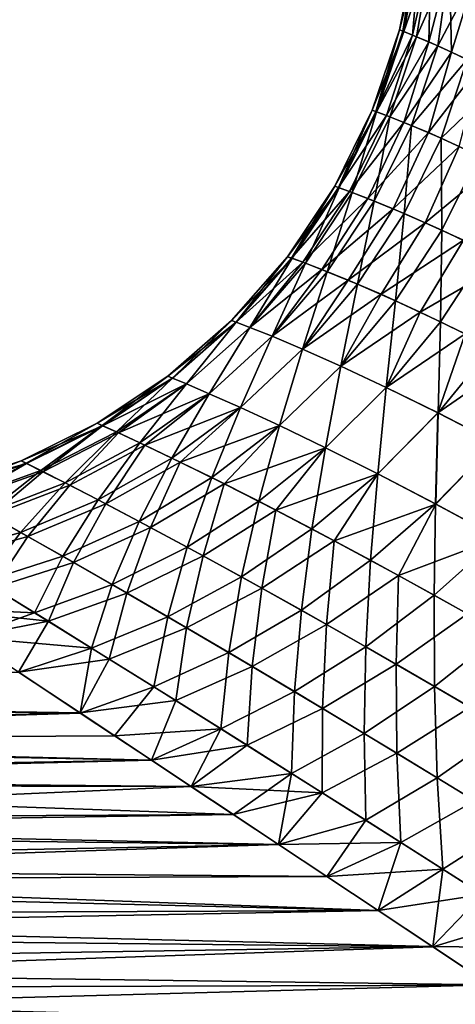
# Model space of a CAD drawing. Header units: metres. Extents: x -109 to 109, y -314 to 82.
# Tile 164 of 191: x 55.96 to 61.58, y 10.11 to 22.83. Entities that reach past the tile are written whole.
import ezdxf

# ---------------------------------------------------------------- set-up
doc = ezdxf.new("R2010")
doc.units = ezdxf.units.M
doc.layers.add('solid_504261_XXX', color=7, linetype='CONTINUOUS')

msp = doc.modelspace()

# ---------------------------------------------------------------- linework, layer by layer
at = {"layer": 'solid_504261_XXX'}
for points in [[(60.862095, 22.70076, 184.546997), (61.075905, 23.775316, 184.546997), (61.124004, 23.754263, 183.366119)], [(60.904438, 22.68413, 185.586533), (61.075905, 23.775316, 184.546997), (60.862095, 22.70076, 184.546997)], [(60.917393, 22.679001, 183.358719), (60.862095, 22.70076, 184.546997), (61.124004, 23.754263, 183.366119)], [(61.124035, 23.754295, 185.727936), (61.075905, 23.775316, 184.546997), (60.904438, 22.68413, 185.586533)], [(61.124035, 23.754295, 185.727936), (60.904438, 22.68413, 185.586533), (61.031197, 22.633099, 186.629913)], [(60.917393, 22.679001, 183.358719), (61.124004, 23.754263, 183.366119), (61.268066, 23.689667, 182.180893)], [(61.08279, 22.611761, 182.164902), (60.917393, 22.679001, 183.358719), (61.268066, 23.689667, 182.180893)], [(61.268063, 23.689665, 186.913071), (61.124035, 23.754295, 185.727936), (61.031197, 22.633099, 186.629913)], [(61.268063, 23.689665, 186.913071), (61.031197, 22.633099, 186.629913), (61.241375, 22.544575, 187.678864)], [(61.08279, 22.611761, 182.164902), (61.268066, 23.689667, 182.180893), (61.506847, 23.577538, 180.990005)], [(61.506882, 23.577549, 188.103973), (61.268063, 23.689665, 186.913071), (61.241375, 22.544575, 187.678864)], [(61.356541, 22.494093, 180.963638), (61.08279, 22.611761, 182.164902), (61.506847, 23.577538, 180.990005)], [(61.506882, 23.577549, 188.103973), (61.241375, 22.544575, 187.678864), (61.532921, 22.414188, 188.733551)], [(61.356541, 22.494093, 180.963638), (61.506847, 23.577538, 180.990005), (61.837925, 23.41258, 179.79422)], [(61.837902, 23.412567, 189.299866), (61.506882, 23.577549, 188.103973), (61.532921, 22.414188, 188.733551)], [(61.734997, 22.319355, 179.756042), (61.356541, 22.494093, 180.963638), (61.837925, 23.41258, 179.79422)], [(61.837902, 23.412567, 189.299866), (61.532921, 22.414188, 188.733551), (61.902889, 22.238125, 189.791428)], [(60.50972, 21.663349, 184.546997), (60.862095, 22.70076, 184.546997), (60.917393, 22.679001, 183.358719)], [(60.555584, 21.646603, 185.567657), (60.862095, 22.70076, 184.546997), (60.50972, 21.663349, 184.546997)], [(60.566338, 21.642635, 183.412689), (60.50972, 21.663349, 184.546997), (60.917393, 22.679001, 183.358719)], [(60.904438, 22.68413, 185.586533), (60.862095, 22.70076, 184.546997), (60.555584, 21.646603, 185.567657)], [(61.031197, 22.633099, 186.629913), (60.904438, 22.68413, 185.586533), (60.555584, 21.646603, 185.567657)], [(60.566338, 21.642635, 183.412689), (60.917393, 22.679001, 183.358719), (61.08279, 22.611761, 182.164902)], [(61.031197, 22.633099, 186.629913), (60.555584, 21.646603, 185.567657), (60.692768, 21.595097, 186.592346)], [(60.73555, 21.57859, 182.27301), (60.566338, 21.642635, 183.412689), (61.08279, 22.611761, 182.164902)], [(61.241375, 22.544575, 187.678864), (61.031197, 22.633099, 186.629913), (60.692768, 21.595097, 186.592346)], [(61.241375, 22.544575, 187.678864), (60.692768, 21.595097, 186.592346), (60.919895, 21.505554, 187.622849)], [(60.73555, 21.57859, 182.27301), (61.08279, 22.611761, 182.164902), (61.356541, 22.494093, 180.963638)], [(61.532921, 22.414188, 188.733551), (61.241375, 22.544575, 187.678864), (60.919895, 21.505554, 187.622849)], [(61.015221, 21.466442, 181.126053), (60.73555, 21.57859, 182.27301), (61.356541, 22.494093, 180.963638)], [(61.532921, 22.414188, 188.733551), (60.919895, 21.505554, 187.622849), (61.234276, 21.373348, 188.659134)], [(61.015221, 21.466442, 181.126053), (61.356541, 22.494093, 180.963638), (61.734997, 22.319355, 179.756042)], [(61.902889, 22.238125, 189.791428), (61.532921, 22.414188, 188.733551), (61.234276, 21.373348, 188.659134)], [(61.401196, 21.299782, 179.972885), (61.015221, 21.466442, 181.126053), (61.734997, 22.319355, 179.756042)], [(61.401196, 21.299782, 179.972885), (61.734997, 22.319355, 179.756042), (62.213013, 22.082457, 178.547318)], [(61.902889, 22.238125, 189.791428), (61.234276, 21.373348, 188.659134), (61.632225, 21.194548, 189.698334)], [(61.887779, 21.073692, 178.818497), (61.401196, 21.299782, 179.972885), (62.213013, 22.082457, 178.547318)], [(60.024822, 20.680872, 184.546997), (60.50972, 21.663349, 184.546997), (60.566338, 21.642635, 183.412689)], [(60.072773, 20.663889, 185.539444), (60.50972, 21.663349, 184.546997), (60.024822, 20.680872, 184.546997)], [(60.081879, 20.660624, 183.464157), (60.024822, 20.680872, 184.546997), (60.566338, 21.642635, 183.412689)], [(60.555584, 21.646603, 185.567657), (60.50972, 21.663349, 184.546997), (60.072773, 20.663889, 185.539444)], [(60.692768, 21.595097, 186.592346), (60.555584, 21.646603, 185.567657), (60.072773, 20.663889, 185.539444)], [(60.25227, 20.59823, 182.376877), (60.081879, 20.660624, 183.464157), (60.566338, 21.642635, 183.412689)], [(60.25227, 20.59823, 182.376877), (60.566338, 21.642635, 183.412689), (60.73555, 21.57859, 182.27301)], [(60.692768, 21.595097, 186.592346), (60.072773, 20.663889, 185.539444), (60.216068, 20.61174, 186.53537)], [(60.919895, 21.505554, 187.622849), (60.692768, 21.595097, 186.592346), (60.216068, 20.61174, 186.53537)], [(60.919895, 21.505554, 187.622849), (60.216068, 20.61174, 186.53537), (60.452923, 20.521376, 187.536148)], [(60.533409, 20.489515, 181.283859), (60.25227, 20.59823, 182.376877), (60.73555, 21.57859, 182.27301)], [(61.234276, 21.373348, 188.659134), (60.919895, 21.505554, 187.622849), (60.452923, 20.521376, 187.536148)], [(60.533409, 20.489515, 181.283859), (60.73555, 21.57859, 182.27301), (61.015221, 21.466442, 181.126053)], [(60.9207, 20.328871, 180.186264), (60.533409, 20.489515, 181.283859), (61.015221, 21.466442, 181.126053)], [(60.9207, 20.328871, 180.186264), (61.015221, 21.466442, 181.126053), (61.401196, 21.299782, 179.972885)], [(61.234276, 21.373348, 188.659134), (60.452923, 20.521376, 187.536148), (60.780064, 20.388498, 188.541412)], [(61.632225, 21.194548, 189.698334), (61.234276, 21.373348, 188.659134), (60.780064, 20.388498, 188.541412)], [(61.407955, 20.112019, 179.088745), (60.9207, 20.328871, 180.186264), (61.401196, 21.299782, 179.972885)], [(61.407955, 20.112019, 179.088745), (61.401196, 21.299782, 179.972885), (61.887779, 21.073692, 178.818497)], [(61.632225, 21.194548, 189.698334), (60.780064, 20.388498, 188.541412), (61.193142, 20.209541, 189.548141)], [(62.108849, 20.965715, 190.735687), (61.632225, 21.194548, 189.698334), (61.193142, 20.209541, 189.548141)], [(61.987629, 19.835745, 177.998077), (61.407955, 20.112019, 179.088745), (61.887779, 21.073692, 178.818497)], [(62.108849, 20.965715, 190.735687), (61.193142, 20.209541, 189.548141), (61.686607, 19.98144, 190.551636)], [(59.41571, 19.770174, 184.546997), (60.024822, 20.680872, 184.546997), (60.081879, 20.660624, 183.464157)], [(59.465508, 19.7523, 185.518921), (60.024822, 20.680872, 184.546997), (59.41571, 19.770174, 184.546997)], [(59.473457, 19.749409, 183.500168), (59.41571, 19.770174, 184.546997), (60.081879, 20.660624, 183.464157)], [(60.072773, 20.663889, 185.539444), (60.024822, 20.680872, 184.546997), (59.465508, 19.7523, 185.518921)], [(60.216068, 20.61174, 186.53537), (60.072773, 20.663889, 185.539444), (59.465508, 19.7523, 185.518921)], [(60.216068, 20.61174, 186.53537), (59.465508, 19.7523, 185.518921), (59.614162, 19.697649, 186.493225)], [(59.645721, 19.685795, 182.450409), (59.473457, 19.749409, 183.500168), (60.081879, 20.660624, 183.464157)], [(60.452923, 20.521376, 187.536148), (60.216068, 20.61174, 186.53537), (59.614162, 19.697649, 186.493225)], [(59.645721, 19.685795, 182.450409), (60.081879, 20.660624, 183.464157), (60.25227, 20.59823, 182.376877)], [(60.452923, 20.521376, 187.536148), (59.614162, 19.697649, 186.493225), (59.859409, 19.603661, 187.470413)], [(59.92942, 19.575966, 181.397446), (59.645721, 19.685795, 182.450409), (60.25227, 20.59823, 182.376877)], [(60.780064, 20.388498, 188.541412), (60.452923, 20.521376, 187.536148), (59.859409, 19.603661, 187.470413)], [(59.92942, 19.575966, 181.397446), (60.25227, 20.59823, 182.376877), (60.533409, 20.489515, 181.283859)], [(60.319378, 19.415411, 180.342941), (59.92942, 19.575966, 181.397446), (60.533409, 20.489515, 181.283859)], [(60.319378, 19.415411, 180.342941), (60.533409, 20.489515, 181.283859), (60.9207, 20.328871, 180.186264)], [(60.780064, 20.388498, 188.541412), (59.859409, 19.603661, 187.470413), (60.19735, 19.466719, 188.449539)], [(61.193142, 20.209541, 189.548141), (60.780064, 20.388498, 188.541412), (60.19735, 19.466719, 188.449539)], [(60.808811, 19.200813, 179.291367), (60.319378, 19.415411, 180.342941), (60.9207, 20.328871, 180.186264)], [(60.808811, 19.200813, 179.291367), (60.9207, 20.328871, 180.186264), (61.407955, 20.112019, 179.088745)], [(61.193142, 20.209541, 189.548141), (60.19735, 19.466719, 188.449539), (60.622906, 19.283958, 189.427429)], [(61.686607, 19.98144, 190.551636), (61.193142, 20.209541, 189.548141), (60.622906, 19.283958, 189.427429)], [(61.389759, 18.92979, 178.248993), (60.808811, 19.200813, 179.291367), (61.407955, 20.112019, 179.088745)], [(61.389759, 18.92979, 178.248993), (61.407955, 20.112019, 179.088745), (61.987629, 19.835745, 177.998077)], [(61.686607, 19.98144, 190.551636), (60.622906, 19.283958, 189.427429), (61.129887, 19.052994, 190.399399)], [(62.254288, 19.702868, 191.546524), (61.686607, 19.98144, 190.551636), (61.129887, 19.052994, 190.399399)], [(58.692837, 18.946867, 184.546997), (59.41571, 19.770174, 184.546997), (59.473457, 19.749409, 183.500168)], [(58.751709, 18.924622, 185.57547), (59.41571, 19.770174, 184.546997), (58.692837, 18.946867, 184.546997)], [(58.751713, 18.924589, 183.518478), (58.692837, 18.946867, 184.546997), (59.473457, 19.749409, 183.500168)], [(59.465508, 19.7523, 185.518921), (59.41571, 19.770174, 184.546997), (58.751709, 18.924622, 185.57547)], [(59.614162, 19.697649, 186.493225), (59.465508, 19.7523, 185.518921), (58.751709, 18.924622, 185.57547)], [(58.927147, 18.856817, 182.488998), (58.751713, 18.924589, 183.518478), (59.473457, 19.749409, 183.500168)], [(58.927147, 18.856817, 182.488998), (59.473457, 19.749409, 183.500168), (59.645721, 19.685795, 182.450409)], [(62.053593, 18.601833, 177.222015), (61.389759, 18.92979, 178.248993), (61.987629, 19.835745, 177.998077)], [(59.614162, 19.697649, 186.493225), (58.751709, 18.924622, 185.57547), (58.927101, 18.856846, 186.604797)], [(59.859409, 19.603661, 187.470413), (59.614162, 19.697649, 186.493225), (58.927101, 18.856846, 186.604797)], [(59.859409, 19.603661, 187.470413), (58.927101, 18.856846, 186.604797), (59.215385, 18.741175, 187.633972)], [(59.215469, 18.741138, 181.459732), (58.927147, 18.856817, 182.488998), (59.645721, 19.685795, 182.450409)], [(60.19735, 19.466719, 188.449539), (59.859409, 19.603661, 187.470413), (59.215385, 18.741175, 187.633972)], [(59.215469, 18.741138, 181.459732), (59.645721, 19.685795, 182.450409), (59.92942, 19.575966, 181.397446)], [(62.254288, 19.702868, 191.546524), (61.129887, 19.052994, 190.399399), (61.711578, 18.773027, 191.360443)], [(60.19735, 19.466719, 188.449539), (59.215385, 18.741175, 187.633972), (59.610645, 18.57445, 188.660492)], [(59.610806, 18.574371, 180.433212), (59.215469, 18.741138, 181.459732), (59.92942, 19.575966, 181.397446)], [(60.622906, 19.283958, 189.427429), (60.19735, 19.466719, 188.449539), (59.610645, 18.57445, 188.660492)], [(59.610806, 18.574371, 180.433212), (59.92942, 19.575966, 181.397446), (60.319378, 19.415411, 180.342941)], [(60.10564, 18.354412, 179.41391), (59.610806, 18.574371, 180.433212), (60.319378, 19.415411, 180.342941)], [(60.10564, 18.354412, 179.41391), (60.319378, 19.415411, 180.342941), (60.808811, 19.200813, 179.291367)], [(60.622906, 19.283958, 189.427429), (59.610645, 18.57445, 188.660492), (60.105442, 18.354519, 189.679672)], [(61.129887, 19.052994, 190.399399), (60.622906, 19.283958, 189.427429), (60.105442, 18.354519, 189.679672)], [(60.691429, 18.079994, 178.40773), (60.10564, 18.354412, 179.41391), (60.808811, 19.200813, 179.291367)], [(60.691429, 18.079994, 178.40773), (60.808811, 19.200813, 179.291367), (61.389759, 18.92979, 178.248993)], [(61.129887, 19.052994, 190.399399), (60.105442, 18.354519, 189.679672), (60.691154, 18.080074, 190.685928)], [(61.711578, 18.773027, 191.360443), (61.129887, 19.052994, 190.399399), (60.691154, 18.080074, 190.685928)], [(57.868584, 18.225065, 184.546997), (58.692837, 18.946867, 184.546997), (58.751713, 18.924589, 183.518478)], [(57.929035, 18.200369, 185.574982), (58.692837, 18.946867, 184.546997), (57.868584, 18.225065, 184.546997)], [(57.929047, 18.200331, 183.518951), (57.868584, 18.225065, 184.546997), (58.751713, 18.924589, 183.518478)], [(58.751709, 18.924622, 185.57547), (58.692837, 18.946867, 184.546997), (57.929035, 18.200369, 185.574982)], [(58.751709, 18.924622, 185.57547), (57.929035, 18.200369, 185.574982), (58.108929, 18.125641, 186.60141)], [(58.108986, 18.125607, 182.49234), (57.929047, 18.200331, 183.518951), (58.751713, 18.924589, 183.518478)], [(58.927101, 18.856846, 186.604797), (58.751709, 18.924622, 185.57547), (58.108929, 18.125641, 186.60141)], [(58.927101, 18.856846, 186.604797), (58.108929, 18.125641, 186.60141), (58.403961, 17.99962, 187.623459)], [(58.108986, 18.125607, 182.49234), (58.751713, 18.924589, 183.518478), (58.927147, 18.856817, 182.488998)], [(58.404068, 17.999563, 181.470184), (58.108986, 18.125607, 182.49234), (58.927147, 18.856817, 182.488998)], [(59.215385, 18.741175, 187.633972), (58.927101, 18.856846, 186.604797), (58.403961, 17.99962, 187.623459)], [(58.404068, 17.999563, 181.470184), (58.927147, 18.856817, 182.488998), (59.215469, 18.741138, 181.459732)], [(61.359169, 17.751326, 177.420135), (60.691429, 18.079994, 178.40773), (61.389759, 18.92979, 178.248993)], [(61.359169, 17.751326, 177.420135), (61.389759, 18.92979, 178.248993), (62.053593, 18.601833, 177.222015)], [(59.215385, 18.741175, 187.633972), (58.403961, 17.99962, 187.623459), (58.807407, 17.820621, 188.637482)], [(58.807602, 17.820526, 180.456146), (58.404068, 17.999563, 181.470184), (59.215469, 18.741138, 181.459732)], [(59.610645, 18.57445, 188.660492), (59.215385, 18.741175, 187.633972), (58.807407, 17.820621, 188.637482)], [(58.807602, 17.820526, 180.456146), (59.215469, 18.741138, 181.459732), (59.610806, 18.574371, 180.433212)], [(61.711578, 18.773027, 191.360443), (60.691154, 18.080074, 190.685928), (61.358879, 17.751528, 191.673401)], [(62.361084, 18.44426, 192.305344), (61.711578, 18.773027, 191.360443), (61.358879, 17.751528, 191.673401)], [(62.100079, 17.370043, 176.456741), (61.359169, 17.751326, 177.420135), (62.053593, 18.601833, 177.222015)], [(59.610645, 18.57445, 188.660492), (58.807407, 17.820621, 188.637482), (59.31094, 17.587997, 189.638535)], [(59.311207, 17.587849, 179.454941), (58.807602, 17.820526, 180.456146), (59.610806, 18.574371, 180.433212)], [(60.105442, 18.354519, 189.679672), (59.610645, 18.57445, 188.660492), (59.31094, 17.587997, 189.638535)], [(59.311207, 17.587849, 179.454941), (59.610806, 18.574371, 180.433212), (60.10564, 18.354412, 179.41391)], [(60.105442, 18.354519, 189.679672), (59.31094, 17.587997, 189.638535), (59.905247, 17.301748, 190.621307)], [(59.905598, 17.301619, 178.472214), (59.311207, 17.587849, 179.454941), (60.10564, 18.354412, 179.41391)], [(60.691154, 18.080074, 190.685928), (60.105442, 18.354519, 189.679672), (59.905247, 17.301748, 190.621307)], [(59.905598, 17.301619, 178.472214), (60.10564, 18.354412, 179.41391), (60.691429, 18.079994, 178.40773)], [(62.361084, 18.44426, 192.305344), (61.358879, 17.751528, 191.673401), (62.099766, 17.370115, 192.636932)], [(56.957088, 17.617147, 184.546997), (57.868584, 18.225065, 184.546997), (57.929047, 18.200331, 183.518951)], [(57.019512, 17.589127, 185.591599), (57.868584, 18.225065, 184.546997), (56.957088, 17.617147, 184.546997)], [(57.026642, 17.585896, 183.444366), (56.957088, 17.617147, 184.546997), (57.929047, 18.200331, 183.518951)], [(57.929035, 18.200369, 185.574982), (57.868584, 18.225065, 184.546997), (57.019512, 17.589127, 185.591599)], [(57.929035, 18.200369, 185.574982), (57.019512, 17.589127, 185.591599), (57.205055, 17.504877, 186.631882)], [(57.026642, 17.585896, 183.444366), (57.929047, 18.200331, 183.518951), (58.108986, 18.125607, 182.49234)], [(58.108929, 18.125641, 186.60141), (57.929035, 18.200369, 185.574982), (57.205055, 17.504877, 186.631882)], [(57.233139, 17.491993, 182.346756), (57.026642, 17.585896, 183.444366), (58.108986, 18.125607, 182.49234)], [(58.108929, 18.125641, 186.60141), (57.205055, 17.504877, 186.631882), (57.508675, 17.364342, 187.662827)], [(57.233139, 17.491993, 182.346756), (58.108986, 18.125607, 182.49234), (58.404068, 17.999563, 181.470184)], [(58.403961, 17.99962, 187.623459), (58.108929, 18.125641, 186.60141), (57.508675, 17.364342, 187.662827)], [(60.691154, 18.080074, 190.685928), (59.905247, 17.301748, 190.621307), (60.580875, 16.963272, 191.580627)], [(60.581287, 16.963009, 177.512787), (59.905598, 17.301619, 178.472214), (60.691429, 18.079994, 178.40773)], [(61.358879, 17.751528, 191.673401), (60.691154, 18.080074, 190.685928), (60.580875, 16.963272, 191.580627)], [(60.581287, 16.963009, 177.512787), (60.691429, 18.079994, 178.40773), (61.359169, 17.751326, 177.420135)], [(57.57037, 17.335377, 181.260254), (57.233139, 17.491993, 182.346756), (58.404068, 17.999563, 181.470184)], [(58.403961, 17.99962, 187.623459), (57.508675, 17.364342, 187.662827), (57.922741, 17.167492, 188.679382)], [(57.57037, 17.335377, 181.260254), (58.404068, 17.999563, 181.470184), (58.807602, 17.820526, 180.456146)], [(58.807407, 17.820621, 188.637482), (58.403961, 17.99962, 187.623459), (57.922741, 17.167492, 188.679382)], [(58.029026, 17.116085, 180.190857), (57.57037, 17.335377, 181.260254), (58.807602, 17.820526, 180.456146)], [(58.807407, 17.820621, 188.637482), (57.922741, 17.167492, 188.679382), (58.437912, 16.91538, 189.676132)], [(58.029026, 17.116085, 180.190857), (58.807602, 17.820526, 180.456146), (59.311207, 17.587849, 179.454941)], [(59.31094, 17.587997, 189.638535), (58.807407, 17.820621, 188.637482), (58.437912, 16.91538, 189.676132)], [(61.358879, 17.751528, 191.673401), (60.580875, 16.963272, 191.580627), (61.328648, 16.574524, 192.512085)], [(61.32909, 16.57436, 176.581436), (60.581287, 16.963009, 177.512787), (61.359169, 17.751326, 177.420135)], [(62.099766, 17.370115, 192.636932), (61.358879, 17.751528, 191.673401), (61.328648, 16.574524, 192.512085)], [(61.32909, 16.57436, 176.581436), (61.359169, 17.751326, 177.420135), (62.100079, 17.370043, 176.456741)], [(55.97398, 17.133535, 184.546997), (56.957088, 17.617147, 184.546997), (57.026642, 17.585896, 183.444366)], [(56.038696, 17.101398, 185.624451), (56.957088, 17.617147, 184.546997), (55.97398, 17.133535, 184.546997)], [(56.045334, 17.098076, 183.41571), (55.97398, 17.133535, 184.546997), (57.026642, 17.585896, 183.444366)], [(57.019512, 17.589127, 185.591599), (56.957088, 17.617147, 184.546997), (56.038696, 17.101398, 185.624451)], [(57.019512, 17.589127, 185.591599), (56.038696, 17.101398, 185.624451), (56.230831, 17.005291, 186.694473)], [(56.256924, 16.992151, 182.292953), (56.045334, 17.098076, 183.41571), (57.026642, 17.585896, 183.444366)], [(57.205055, 17.504877, 186.631882), (57.019512, 17.589127, 185.591599), (56.230831, 17.005291, 186.694473)], [(56.256924, 16.992151, 182.292953), (57.026642, 17.585896, 183.444366), (57.233139, 17.491993, 182.346756)], [(58.59787, 16.835581, 179.144745), (58.029026, 17.116085, 180.190857), (59.311207, 17.587849, 179.454941)], [(59.31094, 17.587997, 189.638535), (58.437912, 16.91538, 189.676132), (59.044071, 16.609541, 190.647919)], [(58.59787, 16.835581, 179.144745), (59.311207, 17.587849, 179.454941), (59.905598, 17.301619, 178.472214)], [(59.905247, 17.301748, 190.621307), (59.31094, 17.587997, 189.638535), (59.044071, 16.609541, 190.647919)], [(57.205055, 17.504877, 186.631882), (56.230831, 17.005291, 186.694473), (56.544544, 16.84646, 187.749542)], [(56.601715, 16.817249, 181.187515), (56.256924, 16.992151, 182.292953), (57.233139, 17.491993, 182.346756)], [(57.508675, 17.364342, 187.662827), (57.205055, 17.504877, 186.631882), (56.544544, 16.84646, 187.749542)], [(56.601715, 16.817249, 181.187515), (57.233139, 17.491993, 182.346756), (57.57037, 17.335377, 181.260254)], [(57.508675, 17.364342, 187.662827), (56.544544, 16.84646, 187.749542), (56.971214, 16.626684, 188.782974)], [(57.069412, 16.575541, 180.107101), (56.601715, 16.817249, 181.187515), (57.57037, 17.335377, 181.260254)], [(57.922741, 17.167492, 188.679382), (57.508675, 17.364342, 187.662827), (56.971214, 16.626684, 188.782974)], [(57.069412, 16.575541, 180.107101), (57.57037, 17.335377, 181.260254), (58.029026, 17.116085, 180.190857)], [(62.099766, 17.370115, 192.636932), (61.328648, 16.574524, 192.512085), (62.139992, 16.138367, 193.41188)], [(62.140484, 16.138056, 175.681595), (61.32909, 16.57436, 176.581436), (62.100079, 17.370043, 176.456741)], [(59.264912, 16.495935, 178.128067), (58.59787, 16.835581, 179.144745), (59.905598, 17.301619, 178.472214)], [(59.905247, 17.301748, 190.621307), (59.044071, 16.609541, 190.647919), (59.731094, 16.252571, 191.590225)], [(59.264912, 16.495935, 178.128067), (59.905598, 17.301619, 178.472214), (60.581287, 16.963009, 177.512787)], [(60.580875, 16.963272, 191.580627), (59.905247, 17.301748, 190.621307), (59.731094, 16.252571, 191.590225)], [(54.936111, 16.78252, 184.546997), (55.97398, 17.133535, 184.546997), (56.045334, 17.098076, 183.41571)], [(55.003368, 16.745564, 185.67247), (55.97398, 17.133535, 184.546997), (54.936111, 16.78252, 184.546997)], [(55.009632, 16.742098, 183.370407), (54.936111, 16.78252, 184.546997), (56.045334, 17.098076, 183.41571)], [(56.038696, 17.101398, 185.624451), (55.97398, 17.133535, 184.546997), (55.003368, 16.745564, 185.67247)], [(56.038696, 17.101398, 185.624451), (55.003368, 16.745564, 185.67247), (55.202824, 16.635511, 186.787125)], [(55.22739, 16.621899, 182.206116), (55.009632, 16.742098, 183.370407), (56.045334, 17.098076, 183.41571)], [(56.230831, 17.005291, 186.694473), (56.038696, 17.101398, 185.624451), (55.202824, 16.635511, 186.787125)], [(55.22739, 16.621899, 182.206116), (56.045334, 17.098076, 183.41571), (56.256924, 16.992151, 182.292953)], [(57.922741, 17.167492, 188.679382), (56.971214, 16.626684, 188.782974), (57.500393, 16.3489, 189.788681)], [(57.647728, 16.270576, 179.058304), (57.069412, 16.575541, 180.107101), (58.029026, 17.116085, 180.190857)], [(58.437912, 16.91538, 189.676132), (57.922741, 17.167492, 188.679382), (57.500393, 16.3489, 189.788681)], [(57.647728, 16.270576, 179.058304), (58.029026, 17.116085, 180.190857), (58.59787, 16.835581, 179.144745)], [(56.230831, 17.005291, 186.694473), (55.202824, 16.635511, 186.787125), (55.52779, 16.455006, 187.880646)], [(55.58149, 16.42502, 181.065872), (55.22739, 16.621899, 182.206116), (56.256924, 16.992151, 182.292953)], [(56.544544, 16.84646, 187.749542), (56.230831, 17.005291, 186.694473), (55.52779, 16.455006, 187.880646)], [(55.58149, 16.42502, 181.065872), (56.256924, 16.992151, 182.292953), (56.601715, 16.817249, 181.187515)], [(60.018417, 16.100304, 177.145569), (59.264912, 16.495935, 178.128067), (60.581287, 16.963009, 177.512787)], [(60.580875, 16.963272, 191.580627), (59.731094, 16.252571, 191.590225), (60.489388, 15.847331, 192.499451)], [(60.018417, 16.100304, 177.145569), (60.581287, 16.963009, 177.512787), (61.32909, 16.57436, 176.581436)], [(61.328648, 16.574524, 192.512085), (60.580875, 16.963272, 191.580627), (60.489388, 15.847331, 192.499451)], [(56.544544, 16.84646, 187.749542), (55.52779, 16.455006, 187.880646), (55.968609, 16.207766, 188.944473)], [(56.060562, 16.155865, 179.959366), (55.58149, 16.42502, 181.065872), (56.601715, 16.817249, 181.187515)], [(56.971214, 16.626684, 188.782974), (56.544544, 16.84646, 187.749542), (55.968609, 16.207766, 188.944473)], [(56.060562, 16.155865, 179.959366), (56.601715, 16.817249, 181.187515), (57.069412, 16.575541, 180.107101)], [(58.437912, 16.91538, 189.676132), (57.500393, 16.3489, 189.788681), (58.121056, 16.016375, 190.761581)], [(58.323818, 15.906344, 178.047043), (57.647728, 16.270576, 179.058304), (58.59787, 16.835581, 179.144745)], [(59.044071, 16.609541, 190.647919), (58.437912, 16.91538, 189.676132), (58.121056, 16.016375, 190.761581)], [(58.323818, 15.906344, 178.047043), (58.59787, 16.835581, 179.144745), (59.264912, 16.495935, 178.128067)], [(56.971214, 16.626684, 188.782974), (55.968609, 16.207766, 188.944473), (56.513626, 15.898766, 189.971771)], [(56.65118, 15.82021, 178.893753), (56.060562, 16.155865, 179.959366), (57.069412, 16.575541, 180.107101)], [(57.500393, 16.3489, 189.788681), (56.971214, 16.626684, 188.782974), (56.513626, 15.898766, 189.971771)], [(56.65118, 15.82021, 178.893753), (57.069412, 16.575541, 180.107101), (57.647728, 16.270576, 179.058304)], [(59.044071, 16.609541, 190.647919), (58.121056, 16.016375, 190.761581), (58.822327, 15.633086, 191.697784)], [(59.731094, 16.252571, 191.590225), (59.044071, 16.609541, 190.647919), (58.822327, 15.633086, 191.697784)], [(60.847324, 15.652454, 176.201447), (60.018417, 16.100304, 177.145569), (61.32909, 16.57436, 176.581436)], [(61.328648, 16.574524, 192.512085), (60.489388, 15.847331, 192.499451), (61.310097, 15.397242, 193.372711)], [(60.847324, 15.652454, 176.201447), (61.32909, 16.57436, 176.581436), (62.140484, 16.138056, 175.681595)], [(62.139992, 16.138367, 193.41188), (61.328648, 16.574524, 192.512085), (61.310097, 15.397242, 193.372711)], [(55.968609, 16.207766, 188.944473), (55.52779, 16.455006, 187.880646), (54.931511, 15.918217, 189.159286)], [(56.060562, 16.155865, 179.959366), (55.018463, 15.864941, 179.754013), (55.58149, 16.42502, 181.065872)], [(59.085392, 15.487371, 177.077179), (58.323818, 15.906344, 178.047043), (59.264912, 16.495935, 178.128067)], [(59.085392, 15.487371, 177.077179), (59.264912, 16.495935, 178.128067), (60.018417, 16.100304, 177.145569)], [(57.500393, 16.3489, 189.788681), (56.513626, 15.898766, 189.971771), (57.150856, 15.533179, 190.957382)], [(58.121056, 16.016375, 190.761581), (57.500393, 16.3489, 189.788681), (57.150856, 15.533179, 190.957382)], [(55.968609, 16.207766, 188.944473), (54.931511, 15.918217, 189.159286), (55.493614, 15.57319, 190.219955)], [(56.513626, 15.898766, 189.971771), (55.968609, 16.207766, 188.944473), (55.493614, 15.57319, 190.219955)], [(57.339542, 15.424123, 177.874878), (56.65118, 15.82021, 178.893753), (57.647728, 16.270576, 179.058304)], [(57.339542, 15.424123, 177.874878), (57.647728, 16.270576, 179.058304), (58.323818, 15.906344, 178.047043)], [(59.731094, 16.252571, 191.590225), (58.822327, 15.633086, 191.697784), (59.594112, 15.202964, 192.594482)], [(60.489388, 15.847331, 192.499451), (59.731094, 16.252571, 191.590225), (59.594112, 15.202964, 192.594482)], [(56.060562, 16.155865, 179.959366), (55.62331, 15.493327, 178.658676), (55.018463, 15.864941, 179.754013)], [(56.65118, 15.82021, 178.893753), (55.62331, 15.493327, 178.658676), (56.060562, 16.155865, 179.959366)], [(59.920933, 15.018505, 176.151871), (59.085392, 15.487371, 177.077179), (60.018417, 16.100304, 177.145569)], [(59.920933, 15.018505, 176.151871), (60.018417, 16.100304, 177.145569), (60.847324, 15.652454, 176.201447)], [(61.741814, 15.156083, 175.29837), (60.847324, 15.652454, 176.201447), (62.140484, 16.138056, 175.681595)], [(62.139992, 16.138367, 193.41188), (61.310097, 15.397242, 193.372711), (62.185341, 14.905581, 194.207947)], [(58.121056, 16.016375, 190.761581), (57.150856, 15.533179, 190.957382), (57.868584, 15.116521, 191.897995)], [(58.112698, 14.973683, 176.905762), (57.339542, 15.424123, 177.874878), (58.323818, 15.906344, 178.047043)], [(58.822327, 15.633086, 191.697784), (58.121056, 16.016375, 190.761581), (57.868584, 15.116521, 191.897995)], [(58.112698, 14.973683, 176.905762), (58.323818, 15.906344, 178.047043), (59.085392, 15.487371, 177.077179)], [(56.513626, 15.898766, 189.971771), (55.493614, 15.57319, 190.219955), (56.148804, 15.168981, 191.229187)], [(56.65118, 15.82021, 178.893753), (56.326145, 15.059223, 177.620163), (55.62331, 15.493327, 178.658676)], [(57.150856, 15.533179, 190.957382), (56.513626, 15.898766, 189.971771), (56.148804, 15.168981, 191.229187)], [(57.339542, 15.424123, 177.874878), (56.326145, 15.059223, 177.620163), (56.65118, 15.82021, 178.893753)], [(60.489388, 15.847331, 192.499451), (59.594112, 15.202964, 192.594482), (60.427219, 14.730134, 193.449753)], [(61.310097, 15.397242, 193.372711), (60.489388, 15.847331, 192.499451), (60.427219, 14.730134, 193.449753)], [(60.820499, 14.504071, 175.272705), (59.920933, 15.018505, 176.151871), (60.847324, 15.652454, 176.201447)], [(60.820499, 14.504071, 175.272705), (60.847324, 15.652454, 176.201447), (61.741814, 15.156083, 175.29837)], [(56.148804, 15.168981, 191.229187), (55.493614, 15.57319, 190.219955), (54.686298, 15.235247, 190.882401)], [(57.150856, 15.533179, 190.957382), (56.148804, 15.168981, 191.229187), (56.884506, 14.712771, 192.184296)], [(57.868584, 15.116521, 191.897995), (57.150856, 15.533179, 190.957382), (56.884506, 14.712771, 192.184296)], [(58.822327, 15.633086, 191.697784), (57.868584, 15.116521, 191.897995), (58.65617, 14.653931, 192.791656)], [(59.594112, 15.202964, 192.594482), (58.822327, 15.633086, 191.697784), (58.65617, 14.653931, 192.791656)], [(55.62331, 15.493327, 178.658676), (56.326145, 15.059223, 177.620163), (54.6828, 15.237633, 178.217346)], [(57.339542, 15.424123, 177.874878), (57.1133, 14.570399, 176.640732), (56.326145, 15.059223, 177.620163)], [(58.112698, 14.973683, 176.905762), (57.1133, 14.570399, 176.640732), (57.339542, 15.424123, 177.874878)], [(58.958584, 14.474966, 175.988556), (58.112698, 14.973683, 176.905762), (59.085392, 15.487371, 177.077179)], [(58.958584, 14.474966, 175.988556), (59.085392, 15.487371, 177.077179), (59.920933, 15.018505, 176.151871)], [(61.310097, 15.397242, 193.372711), (60.427219, 14.730134, 193.449753), (61.313576, 14.218401, 194.262436)], [(62.185341, 14.905581, 194.207947), (61.310097, 15.397242, 193.372711), (61.313576, 14.218401, 194.262436)], [(56.326145, 15.059223, 177.620163), (55.260605, 14.854102, 177.363297), (54.6828, 15.237633, 178.217346)], [(56.148804, 15.168981, 191.229187), (54.686298, 15.235247, 190.882401), (55.263706, 14.852098, 191.734848)], [(56.884506, 14.712771, 192.184296), (56.148804, 15.168981, 191.229187), (55.263706, 14.852098, 191.734848)], [(59.594112, 15.202964, 192.594482), (58.65617, 14.653931, 192.791656), (59.50404, 14.150366, 193.637436)], [(60.427219, 14.730134, 193.449753), (59.594112, 15.202964, 192.594482), (59.50404, 14.150366, 193.637436)], [(61.774998, 13.948796, 174.440903), (60.820499, 14.504071, 175.272705), (61.741814, 15.156083, 175.29837)], [(56.326145, 15.059223, 177.620163), (55.941101, 14.402398, 176.49585), (55.260605, 14.854102, 177.363297)], [(56.326145, 15.059223, 177.620163), (57.1133, 14.570399, 176.640732), (55.941101, 14.402398, 176.49585)], [(57.868584, 15.116521, 191.897995), (56.884506, 14.712771, 192.184296), (57.689472, 14.21103, 193.084076)], [(58.65617, 14.653931, 192.791656), (57.868584, 15.116521, 191.897995), (57.689472, 14.21103, 193.084076)], [(59.867069, 13.933092, 175.123764), (58.958584, 14.474966, 175.988556), (59.920933, 15.018505, 176.151871)], [(59.867069, 13.933092, 175.123764), (59.920933, 15.018505, 176.151871), (60.820499, 14.504071, 175.272705)], [(58.112698, 14.973683, 176.905762), (57.972095, 14.034279, 175.721527), (57.1133, 14.570399, 176.640732)], [(58.958584, 14.474966, 175.988556), (57.972095, 14.034279, 175.721527), (58.112698, 14.973683, 176.905762)], [(62.185341, 14.905581, 194.207947), (61.313576, 14.218401, 194.262436), (62.24617, 13.671316, 195.032043)], [(56.884506, 14.712771, 192.184296), (55.263706, 14.852098, 191.734848), (55.943905, 14.400492, 192.601547)], [(56.884506, 14.712771, 192.184296), (55.943905, 14.400492, 192.601547), (56.738533, 13.873333, 193.479004)], [(57.689472, 14.21103, 193.084076), (56.884506, 14.712771, 192.184296), (56.738533, 13.873333, 193.479004)], [(58.65617, 14.653931, 192.791656), (57.689472, 14.21103, 193.084076), (58.553726, 13.669647, 193.928665)], [(59.50404, 14.150366, 193.637436), (58.65617, 14.653931, 192.791656), (58.553726, 13.669647, 193.928665)], [(60.427219, 14.730134, 193.449753), (59.50404, 14.150366, 193.637436), (60.403881, 13.61025, 194.435089)], [(61.313576, 14.218401, 194.262436), (60.427219, 14.730134, 193.449753), (60.403881, 13.61025, 194.435089)], [(57.1133, 14.570399, 176.640732), (56.735779, 13.875113, 175.617767), (55.941101, 14.402398, 176.49585)], [(57.1133, 14.570399, 176.640732), (57.972095, 14.034279, 175.721527), (56.735779, 13.875113, 175.617767)], [(60.828861, 13.353288, 174.311493), (59.867069, 13.933092, 175.123764), (60.820499, 14.504071, 175.272705)], [(60.828861, 13.353288, 174.311493), (60.820499, 14.504071, 175.272705), (61.774998, 13.948796, 174.440903)], [(55.941101, 14.402398, 176.49585), (56.735779, 13.875113, 175.617767), (45.020153, 14.056851, 175.906693)], [(56.738533, 13.873333, 193.479004), (55.943905, 14.400492, 192.601547), (45.023006, 14.0281, 193.233917)], [(58.958584, 14.474966, 175.988556), (58.892174, 13.456904, 174.861969), (57.972095, 14.034279, 175.721527)], [(59.867069, 13.933092, 175.123764), (58.892174, 13.456904, 174.861969), (58.958584, 14.474966, 175.988556)], [(57.689472, 14.21103, 193.084076), (56.738533, 13.873333, 193.479004), (57.182301, 13.579021, 193.92038)], [(58.553726, 13.669647, 193.928665), (57.689472, 14.21103, 193.084076), (57.182301, 13.579021, 193.92038)], [(59.50404, 14.150366, 193.637436), (58.553726, 13.669647, 193.928665), (59.468685, 13.093747, 194.718796)], [(60.403881, 13.61025, 194.435089), (59.50404, 14.150366, 193.637436), (59.468685, 13.093747, 194.718796)], [(61.313576, 14.218401, 194.262436), (60.403881, 13.61025, 194.435089), (61.348606, 13.037487, 195.185043)], [(62.24617, 13.671316, 195.032043), (61.313576, 14.218401, 194.262436), (61.348606, 13.037487, 195.185043)], [(56.735779, 13.875113, 175.617767), (45.020161, 13.572883, 175.164734), (45.020153, 14.056851, 175.906693)], [(56.738533, 13.873333, 193.479004), (45.023006, 14.0281, 193.233917), (45.021023, 13.510997, 194.018158)], [(57.972095, 14.034279, 175.721527), (57.656502, 13.264446, 174.733521), (56.735779, 13.875113, 175.617767)], [(57.972095, 14.034279, 175.721527), (58.892174, 13.456904, 174.861969), (57.656502, 13.264446, 174.733521)], [(56.735779, 13.875113, 175.617767), (57.656502, 13.264446, 174.733521), (45.020161, 13.572883, 175.164734)], [(57.182301, 13.579021, 193.92038), (56.738533, 13.873333, 193.479004), (45.021023, 13.510997, 194.018158)], [(59.867069, 13.933092, 175.123764), (59.863998, 12.844096, 174.06102), (58.892174, 13.456904, 174.861969)], [(60.828861, 13.353288, 174.311493), (59.863998, 12.844096, 174.06102), (59.867069, 13.933092, 175.123764)], [(61.836536, 12.739596, 173.551117), (60.828861, 13.353288, 174.311493), (61.774998, 13.948796, 174.440903)], [(58.553726, 13.669647, 193.928665), (57.182301, 13.579021, 193.92038), (57.658901, 13.262856, 194.362625)], [(58.553726, 13.669647, 193.928665), (57.658901, 13.262856, 194.362625), (58.169048, 12.924029, 194.804657)], [(59.468685, 13.093747, 194.718796), (58.553726, 13.669647, 193.928665), (58.169048, 12.924029, 194.804657)], [(62.24617, 13.671316, 195.032043), (61.348606, 13.037487, 195.185043), (62.331905, 12.435802, 195.887909)], [(57.658901, 13.262856, 194.362625), (45.021023, 13.510997, 194.018158), (45.018585, 12.950096, 194.771729)], [(57.656502, 13.264446, 174.733521), (45.020176, 13.049296, 174.449188), (45.020161, 13.572883, 175.164734)], [(57.658901, 13.262856, 194.362625), (57.182301, 13.579021, 193.92038), (45.021023, 13.510997, 194.018158)], [(60.403881, 13.61025, 194.435089), (59.468685, 13.093747, 194.718796), (60.427185, 12.487662, 195.455811)], [(61.348606, 13.037487, 195.185043), (60.403881, 13.61025, 194.435089), (60.427185, 12.487662, 195.455811)], [(58.892174, 13.456904, 174.861969), (58.166996, 12.925504, 174.291199), (57.656502, 13.264446, 174.733521)], [(58.892174, 13.456904, 174.861969), (59.863998, 12.844096, 174.06102), (58.166996, 12.925504, 174.291199)], [(58.169048, 12.924029, 194.804657), (57.658901, 13.262856, 194.362625), (45.018585, 12.950096, 194.771729)], [(57.656502, 13.264446, 174.733521), (58.166996, 12.925504, 174.291199), (45.020176, 13.049296, 174.449188)], [(60.828861, 13.353288, 174.311493), (60.880089, 12.200365, 173.317108), (59.863998, 12.844096, 174.06102)], [(61.836536, 12.739596, 173.551117), (60.880089, 12.200365, 173.317108), (60.828861, 13.353288, 174.311493)], [(58.71468, 12.562479, 173.849609), (45.020184, 12.48793, 173.76268), (45.020176, 13.049296, 174.449188)], [(58.166996, 12.925504, 174.291199), (58.71468, 12.562479, 173.849609), (45.020176, 13.049296, 174.449188)], [(59.468685, 13.093747, 194.718796), (58.169048, 12.924029, 194.804657), (58.716599, 12.5611, 195.246002)], [(59.468685, 13.093747, 194.718796), (58.716599, 12.5611, 195.246002), (59.300446, 12.173547, 195.684982)], [(60.427185, 12.487662, 195.455811), (59.468685, 13.093747, 194.718796), (59.300446, 12.173547, 195.684982)], [(61.348606, 13.037487, 195.185043), (60.427185, 12.487662, 195.455811), (61.422794, 11.855407, 196.141174)], [(62.331905, 12.435802, 195.887909), (61.348606, 13.037487, 195.185043), (61.422794, 11.855407, 196.141174)], [(58.169048, 12.924029, 194.804657), (45.018585, 12.950096, 194.771729), (45.019886, 12.347204, 195.492157)], [(58.716599, 12.5611, 195.246002), (58.169048, 12.924029, 194.804657), (45.019886, 12.347204, 195.492157)], [(59.863998, 12.844096, 174.06102), (58.71468, 12.562479, 173.849609), (58.166996, 12.925504, 174.291199)], [(59.863998, 12.844096, 174.06102), (59.298454, 12.174834, 173.410416), (58.71468, 12.562479, 173.849609)], [(59.863998, 12.844096, 174.06102), (60.880089, 12.200365, 173.317108), (59.298454, 12.174834, 173.410416)], [(61.836536, 12.739596, 173.551117), (61.933975, 11.529721, 172.628403), (60.880089, 12.200365, 173.317108)], [(59.300446, 12.173547, 195.684982), (58.716599, 12.5611, 195.246002), (45.019886, 12.347204, 195.492157)], [(59.298454, 12.174834, 173.410416), (45.02018, 11.89049, 173.107315), (45.020184, 12.48793, 173.76268)], [(58.71468, 12.562479, 173.849609), (59.298454, 12.174834, 173.410416), (45.020184, 12.48793, 173.76268)], [(60.427185, 12.487662, 195.455811), (59.300446, 12.173547, 195.684982), (59.923325, 11.76026, 196.120514)], [(61.422794, 11.855407, 196.141174), (60.427185, 12.487662, 195.455811), (59.923325, 11.76026, 196.120514)], [(59.300446, 12.173547, 195.684982), (45.019886, 12.347204, 195.492157), (45.020382, 11.704289, 196.177124)], [(62.331905, 12.435802, 195.887909), (61.422794, 11.855407, 196.141174), (62.450546, 11.20002, 196.776505)], [(59.298454, 12.174834, 173.410416), (59.921165, 11.761542, 172.974792), (45.02018, 11.89049, 173.107315)], [(59.923325, 11.76026, 196.120514), (59.300446, 12.173547, 195.684982), (45.020382, 11.704289, 196.177124)], [(60.880089, 12.200365, 173.317108), (59.921165, 11.761542, 172.974792), (59.298454, 12.174834, 173.410416)], [(60.880089, 12.200365, 173.317108), (60.5844, 11.321733, 172.544159), (59.921165, 11.761542, 172.974792)], [(60.880089, 12.200365, 173.317108), (61.933975, 11.529721, 172.628403), (60.5844, 11.321733, 172.544159)], [(60.5844, 11.321733, 172.544159), (45.020168, 11.258862, 172.485153), (45.02018, 11.89049, 173.107315)], [(59.921165, 11.761542, 172.974792), (60.5844, 11.321733, 172.544159), (45.02018, 11.89049, 173.107315)], [(61.422794, 11.855407, 196.141174), (59.923325, 11.76026, 196.120514), (60.586784, 11.320261, 196.551239)], [(61.422794, 11.855407, 196.141174), (60.586784, 11.320261, 196.551239), (61.290394, 10.853131, 196.975174)], [(62.450546, 11.20002, 196.776505), (61.422794, 11.855407, 196.141174), (61.290394, 10.853131, 196.975174)], [(60.586784, 11.320261, 196.551239), (59.923325, 11.76026, 196.120514), (45.020382, 11.704289, 196.177124)], [(60.586784, 11.320261, 196.551239), (45.020382, 11.704289, 196.177124), (45.020168, 11.023436, 196.824371)], [(61.933975, 11.529721, 172.628403), (61.287716, 10.85493, 172.120392), (60.5844, 11.321733, 172.544159)], [(61.933975, 11.529721, 172.628403), (63.019894, 10.835849, 171.993088), (61.287716, 10.85493, 172.120392)], [(61.287716, 10.85493, 172.120392), (45.020157, 10.594726, 171.897812), (45.020168, 11.258862, 172.485153)], [(60.5844, 11.321733, 172.544159), (61.287716, 10.85493, 172.120392), (45.020168, 11.258862, 172.485153)], [(61.290394, 10.853131, 196.975174), (60.586784, 11.320261, 196.551239), (45.020168, 11.023436, 196.824371)], [(62.450546, 11.20002, 196.776505), (61.290394, 10.853131, 196.975174), (62.036453, 10.358243, 197.390549)], [(61.290394, 10.853131, 196.975174), (45.020168, 11.023436, 196.824371), (45.020283, 10.306849, 197.431824)], [(61.287716, 10.85493, 172.120392), (62.033463, 10.360316, 171.705124), (45.020157, 10.594726, 171.897812)], [(62.036453, 10.358243, 197.390549), (61.290394, 10.853131, 196.975174), (45.020283, 10.306849, 197.431824)], [(63.019894, 10.835849, 171.993088), (62.033463, 10.360316, 171.705124), (61.287716, 10.85493, 172.120392)], [(62.033463, 10.360316, 171.705124), (45.020157, 9.899827, 171.346863), (45.020157, 10.594726, 171.897812)], [(62.824921, 9.835094, 197.795425), (45.020283, 10.306849, 197.431824), (45.019947, 9.556852, 197.997528)], [(62.033463, 10.360316, 171.705124), (62.821613, 9.83736, 171.300247), (45.020157, 9.899827, 171.346863)], [(62.824921, 9.835094, 197.795425), (62.036453, 10.358243, 197.390549), (45.020283, 10.306849, 197.431824)]]:
    msp.add_3dface(points, dxfattribs=at)

doc.saveas('drawing.dxf')
